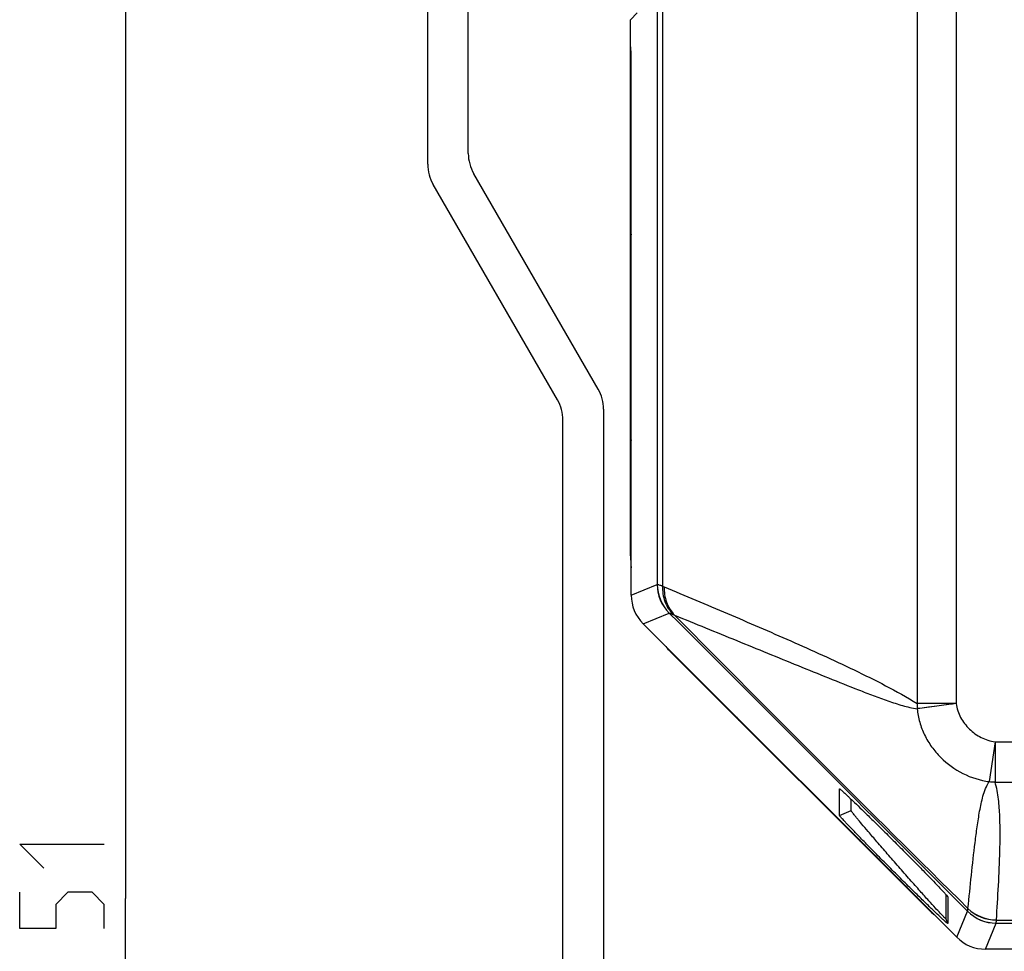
# Model space of a CAD drawing. Header units: millimetres. Extents: x 0 to 420, y 0 to 297.
# Tile 26 of 50: x 288 to 317, y 171 to 199. Entities that reach past the tile are written whole.
import ezdxf

# ---------------------------------------------------------------- set-up
doc = ezdxf.new("R2010")
doc.units = ezdxf.units.MM
doc.header["$LTSCALE"] = 23.1
doc.layers.get('0').update_dxf_attribs({"linetype": 'CONTINUOUS'})
doc.layers.add('02___PRT_ALL_AXES', color=7, linetype='CONTINUOUS')
doc.layers.add('DIM_PILOTEES', color=7, linetype='CONTINUOUS')
doc.styles.get("Standard").update_dxf_attribs({"font": 'txt', "width": 0.7})
doc.dimstyles.new('DIMSTYLE_3', dxfattribs={"dimtxt": 2.5, "dimasz": 3.5, "dimexe": 2, "dimexo": 0, "dimtad": 1, "dimdec": 0, "dimlfac": 2.5, "dimdsep": 46, "dimtxsty": 'Standard', "dimblk": '_FILLED', "dimblk1": '_FILLED', "dimblk2": '_FILLED', "dimcen": 0.09, "dimazin": 2, "dimtp": 0.5, "dimtm": 0.5, "dimtfac": 1, "dimtdec": 0, "dimtofl": 0, "dimtmove": 0, "dimatfit": 3, "dimldrblk": '_FILLED', "dimfxl": 0, "dimtolj": 1, "dimarcsym": 0})

# ---------------------------------------------------------------- blocks, each defined once
blk = doc.blocks.new('_FILLED')
at = {"color": 0, "linetype": 'ByBlock'}
blk.add_solid([(0, 0), (-1, 0.1429), (-1, -0.1429)], dxfattribs=at)
blk = doc.blocks.new('*D14')
at = {"layer": 'DIM_PILOTEES', "color": 2, "linetype": 'Continuous'}
for p, q in [((299.494, 202.79), (288.631, 202.79)), ((290.631, 202.79), (290.631, 172.589)), ((290.631, 142.388), (290.631, 172.589)), ((307.234, 142.388), (288.631, 142.388))]:
    blk.add_line(p, q, dxfattribs=at)
at = {"layer": 'DIM_PILOTEES', "color": 2, "linetype": 'Continuous', "xscale": 3.5, "yscale": 3.5, "zscale": 3.5}
for p, rotation in [((290.631, 202.79), 90), ((290.631, 142.388), 270)]:
    blk.add_blockref('_FILLED', p, dxfattribs=dict(at, rotation=rotation))
at = {"layer": 'DIM_PILOTEES', "color": 2, "linetype": 'Continuous', "insert": (287.506, 172.589), "char_height": 2.5, "width": 6.96429, "attachment_point": 2, "rotation": 90, "line_spacing_factor": 0.9}
blk.add_mtext('{\\ftxt;\\W0.0001;\\H0.0001;\\~}{\\ftxt;\\W1.8571428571;\\H2.5; }{\\ftxt;\\W0.0001;\\H0.0001;\\~}', dxfattribs=at)

msp = doc.modelspace()

# ---------------------------------------------------------------- linework, layer by layer
at = {"color": 7, "linetype": 'Continuous'}
for p, q in [((306.5169, 243.6394), (306.5169, 181.8304)), ((314.0465, 240.2527), (314.0465, 178.3507)), ((315.2012, 240.2527), (315.2012, 178.3507)), ((306.3598, 210.3914), (306.3598, 181.8794)), ((305.5707, 198.5882), (305.7705, 198.7881)), ((305.5656, 197.9882), (305.5656, 198.3882)), ((305.5707, 197.7883), (305.5778, 197.7812)), ((305.5709, 197.7882), (305.5707, 197.7883)), ((305.5755, 197.7882), (305.5709, 197.7882)), ((305.5736, 182.7251), (305.5736, 197.7882)), ((305.576, 197.788), (305.5755, 197.7882)), ((305.5913, 181.5611), (305.5913, 197.1882)), ((304.6128, 187.66), (300.9343, 194.0313)), ((303.4128, 187.3385), (299.7343, 193.7098)), ((305.5736, 192.0037), (305.5913, 192.0037)), ((304.7736, 187.06), (304.7736, 143.5882)), ((303.5736, 143.5882), (303.5736, 186.7385)), ((305.5736, 186.3728), (305.5913, 186.3728)), ((305.5913, 181.5611), (306.3598, 181.8794)), ((306.3598, 181.8794), (306.3615, 181.8796)), ((305.9426, 180.7129), (306.7111, 181.0312)), ((306.7111, 181.0312), (306.7123, 181.0314)), ((315.2182, 171.4373), (305.9426, 180.7129)), ((314.402, 172.2398), (306.7451, 179.8967)), ((315.2012, 178.3507), (314.0465, 178.3507)), ((315.2012, 178.3507), (314.0489, 178.1993)), ((314.3869, 178.2438), (314.1248, 178.2094)), ((314.5639, 178.267), (314.3869, 178.2438)), ((314.7633, 178.2932), (314.5639, 178.267)), ((314.9783, 178.3214), (314.7633, 178.2932)), ((316.3503, 177.2173), (316.179, 176.0423)), ((316.3503, 177.2173), (316.3503, 176.0313)), ((316.3503, 177.2173), (336.5787, 177.2173)), ((316.3503, 176.0313), (327.4936, 176.0313)), ((311.7522, 175.8284), (311.7527, 175.8294)), ((311.7522, 175.043), (311.7522, 175.8284)), ((312.0936, 175.1844), (312.0936, 175.5239)), ((311.7522, 175.043), (312.0936, 175.1844)), ((314.8936, 172.7059), (314.8936, 171.9875)), ((314.9516, 172.6337), (314.9522, 172.6315)), ((314.9522, 172.6315), (314.9522, 171.8461)), ((315.2182, 171.4373), (315.5367, 172.2063)), ((315.5367, 172.2063), (315.5369, 172.2069)), ((314.9522, 171.8461), (314.8936, 171.9875)), ((316.0664, 171.0859), (316.3849, 171.8549)), ((316.3849, 171.8549), (316.3851, 171.8557)), ((316.3849, 171.8549), (327.4936, 171.8549)), ((316.3912, 171.9457), (327.4936, 171.9457)), ((331.6936, 171.0859), (316.0664, 171.0859))]:
    msp.add_line(p, q, dxfattribs=at)
for points in [[(315.2012, 178.3507), (315.0893, 178.3359), (314.9783, 178.3214)], [(314.1248, 178.2094), (314.0819, 178.2038), (314.0489, 178.1993)]]:
    msp.add_lwpolyline(points, dxfattribs=at)
for centre, radius, start, end in [((301.9736, 194.6313), 1.2, 180, 210), ((300.7736, 194.3098), 1.2, 180, 210), ((307.5736, 192.0037), 2, 173.15499, 180), ((303.5736, 187.06), 1.2, 0, 30), ((302.3736, 186.7385), 1.2, 0, 30), ((307.5736, 186.3728), 2, 180, 186.84501), ((309.5736, 182.7251), 4, 180, 185.11283), ((307.5602, 181.8798), 1.2004, 180.01693, 224.98307), ((307.5619, 181.8794), 1.2004, 179.99211, 224.95141), ((306.8461, 182.4781), 0.7266, 243.0548, 247.21245), ((306.791, 181.5612), 1.1997, 180.00309, 224.99691), ((307.1012, 181.5896), 0.6619, 245.36875, 249.95481), ((1026.8995, 892.259), 1012.1124, 224.6503853, 225.3450505), ((309.5736, 182.7251), 4, 222.19684, 225), ((315.2505, 178.2941), 1.2053, 177.3115, 184.51422), ((310.2174, 179.2528), 2, 220.73315, 225), ((316.3417, 177.2424), 1.2111, 262.27887, 270.40854), ((313.6986, 175.7716), 2, 225, 229.1774), ((311.9491, 170.1016), 3.931, 41.43015, 42.1529), ((317.2304, 175.0682), 4, 225, 227.80279), ((316.3853, 173.0554), 1.2004, 225.01693, 269.98307), ((316.3854, 173.0561), 1.2005, 225.02497, 269.98754), ((315.7194, 172.2666), 0.1703, 171.90248, 173.3088), ((316.3913, 173.1542), 1.2085, 225.89948, 269.99207), ((316.3923, 173.1588), 1.2091, 225.89867, 269.95481), ((316.5508, 171.9392), 0.1598, 176.24074, 177.65952), ((316.0665, 172.2857), 1.1997, 225.00309, 269.99691)]:
    msp.add_arc(centre, radius, start, end, dxfattribs=at)
for points, knots in [([(305.5656, 198.3882), (305.5656, 198.4134), (305.5658, 198.4499), (305.5664, 198.4964), (305.567, 198.5261), (305.5679, 198.5506), (305.5682, 198.5695), (305.57, 198.5806), (305.5696, 198.5871), (305.5707, 198.5882)], [0, 0, 0, 0, 0.3765313, 0.5471925, 0.6975741, 0.8220308, 0.9159677, 0.9759563, 1, 1, 1, 1]), ([(305.5707, 197.7883), (305.5696, 197.7894), (305.57, 197.7959), (305.5682, 197.807), (305.5679, 197.8259), (305.567, 197.8503), (305.5664, 197.8801), (305.5658, 197.9266), (305.5656, 197.9631), (305.5656, 197.9882)], [0, 0, 0, 0, 0.0240437, 0.0840323, 0.1779692, 0.3024259, 0.4528075, 0.6234687, 1, 1, 1, 1]), ([(305.5778, 197.7819), (305.5777, 197.7827), (305.5772, 197.7847), (305.5769, 197.7871), (305.576, 197.788)], [0, 0, 0, 0, 0.3709648, 1, 1, 1, 1]), ([(305.5913, 197.1882), (305.5913, 197.258), (305.5907, 197.3887), (305.5881, 197.564), (305.585, 197.684), (305.5811, 197.7511), (305.5793, 197.7737), (305.5778, 197.7819)], [0, 0, 0, 0, 0.3522027, 0.6603596, 0.8856157, 0.957993, 1, 1, 1, 1]), ([(306.3615, 181.8796), (306.3673, 181.8794), (306.3837, 181.875), (306.4152, 181.8658), (306.4614, 181.8502), (306.4968, 181.8377), (306.5169, 181.8304)], [0, 0, 0, 0, 0.1062617, 0.3086485, 0.6069632, 1, 1, 1, 1]), ([(306.5169, 181.8304), (306.5111, 181.6766), (306.5578, 181.3664), (306.7219, 181.0981), (306.8253, 180.9879)], [0, 0, 0, 0, 0.5045876, 1, 1, 1, 1]), ([(306.5647, 181.8082), (306.56, 181.6548), (306.6081, 181.3458), (306.7715, 181.0782), (306.8743, 180.9678)], [0, 0, 0, 0, 0.5042763, 1, 1, 1, 1]), ([(306.5647, 181.8082), (307.1898, 181.5461), (308.441, 181.0181), (310.0018, 180.3445), (311.2488, 179.7866), (312.1865, 179.3507), (313.1269, 178.8847), (313.7444, 178.5416), (314.0465, 178.3507)], [0, 0, 0, 0, 0.246531, 0.4939415, 0.6182773, 0.7434051, 0.8700127, 1, 1, 1, 1]), ([(306.7123, 181.0314), (306.7165, 181.0317), (306.7285, 181.0279), (306.7513, 181.0202), (306.7849, 181.006), (306.8107, 180.9946), (306.8253, 180.9879)], [0, 0, 0, 0, 0.1021483, 0.3022454, 0.6016089, 1, 1, 1, 1]), ([(306.8743, 180.9678), (307.4864, 180.7178), (308.4024, 180.3433), (309.6203, 179.8454), (310.5254, 179.476), (311.4216, 179.1121), (312.162, 178.8157), (312.7483, 178.5895), (313.1812, 178.4305), (313.6107, 178.2889), (313.9022, 178.2178), (314.0489, 178.1993)], [0, 0, 0, 0, 0.2576953, 0.3856927, 0.512824, 0.6387036, 0.7626872, 0.8236391, 0.8836236, 0.9423774, 1, 1, 1, 1]), ([(315.2012, 178.3507), (315.2198, 178.2089), (315.2902, 177.9995), (315.4456, 177.7578), (315.6361, 177.542), (315.931, 177.3293), (316.2087, 177.238), (316.3503, 177.2173)], [0, 0, 0, 0, 0.2495987, 0.3749332, 0.5002728, 0.7502502, 1, 1, 1, 1]), ([(314.0489, 178.1993), (314.0606, 178.0651), (314.1104, 177.7978), (314.2568, 177.4171), (314.4677, 177.0663), (314.8216, 176.6504), (315.3807, 176.2442), (315.9101, 176.0774), (316.179, 176.0423)], [0, 0, 0, 0, 0.1241626, 0.2488026, 0.3739573, 0.4994841, 0.7501363, 1, 1, 1, 1]), ([(315.5509, 172.2905), (315.5838, 172.6182), (315.6504, 173.2675), (315.7398, 174.0737), (315.8213, 174.7051), (315.8922, 175.1646), (315.9843, 175.6171), (316.0928, 175.9117), (316.179, 176.0423)], [0, 0, 0, 0, 0.2585013, 0.5124575, 0.6367055, 0.7583374, 0.8771562, 1, 1, 1, 1]), ([(316.3914, 171.9497), (316.4137, 172.2897), (316.4552, 172.9697), (316.4927, 173.8203), (316.5036, 174.5009), (316.496, 175.0118), (316.4609, 175.5246), (316.4014, 175.8657), (316.3503, 176.0313)], [0, 0, 0, 0, 0.2495768, 0.4989209, 0.6235041, 0.7480964, 0.8730264, 1, 1, 1, 1]), ([(311.7527, 175.8294), (311.7548, 175.8303), (311.7624, 175.8244), (311.7752, 175.8161), (311.7967, 175.7978), (311.8257, 175.773), (311.8634, 175.7391), (311.9101, 175.6965), (311.9665, 175.6441), (312.0631, 175.5532), (312.2124, 175.4106), (312.4266, 175.2034), (312.6859, 174.9498), (312.9829, 174.6569), (313.3031, 174.3386), (313.6269, 174.0143), (313.9337, 173.7045), (314.2681, 173.3643), (314.5751, 173.0476), (314.7881, 172.823), (314.8633, 172.7398)], [0, 0, 0, 0, 0.0015416, 0.005323, 0.0115039, 0.0202308, 0.0316755, 0.0460402, 0.0635284, 0.0843443, 0.1368012, 0.2047407, 0.2881575, 0.3848725, 0.4900825, 0.5969743, 0.6983164, 0.788293, 0.9232637, 1, 1, 1, 1]), ([(314.9522, 171.8461), (314.9522, 171.8446), (314.9454, 171.8468), (314.9411, 171.8505), (314.9317, 171.8569), (314.9211, 171.8656), (314.9007, 171.8825), (314.8686, 171.9106), (314.821, 171.9535), (314.731, 172.0366), (314.582, 172.1775), (314.3569, 172.3943), (314.0699, 172.6741), (313.7304, 173.0086), (313.3596, 173.3774), (312.9877, 173.7505), (312.645, 174.0974), (312.3542, 174.3948), (312.1506, 174.6055), (312.02, 174.7425), (311.9449, 174.8221), (311.8839, 174.8878), (311.8356, 174.9406), (311.7997, 174.9813), (311.7737, 175.0109), (311.7602, 175.0299), (311.7522, 175.0396), (311.7522, 175.043)], [0, 0, 0, 0, 0.0010484, 0.0026058, 0.004922, 0.0080245, 0.011942, 0.0223356, 0.0363782, 0.0543819, 0.1035295, 0.1722338, 0.2615333, 0.3691168, 0.488113, 0.6080887, 0.7183033, 0.8112011, 0.8837568, 0.9125237, 0.93659, 0.9562897, 0.9719779, 0.9839422, 0.9924405, 0.9977106, 1, 1, 1, 1]), ([(314.8936, 171.9875), (314.8936, 171.9861), (314.8874, 171.9888), (314.8839, 171.9924), (314.8756, 171.9991), (314.8663, 172.008), (314.8485, 172.0252), (314.8204, 172.0537), (314.7788, 172.097), (314.7, 172.1807), (314.5697, 172.3223), (314.3726, 172.5398), (314.1216, 172.8202), (313.8245, 173.1552), (313.5001, 173.5241), (313.1746, 173.8971), (312.8748, 174.2435), (312.6203, 174.5403), (312.4421, 174.7504), (312.3279, 174.8868), (312.2622, 174.966), (312.2088, 175.0313), (312.1665, 175.0836), (312.1351, 175.124), (312.1124, 175.1532), (312.1006, 175.1718), (312.0936, 175.1812), (312.0936, 175.1844)], [0, 0, 0, 0, 0.0009852, 0.0025239, 0.0048237, 0.0079111, 0.0118142, 0.0221807, 0.0361979, 0.0541774, 0.103281, 0.1719485, 0.261222, 0.3687942, 0.4877968, 0.6077967, 0.7180498, 0.810995, 0.8836016, 0.912394, 0.9364852, 0.956209, 0.9719201, 0.9839058, 0.9924232, 0.9977082, 1, 1, 1, 1]), ([(314.8964, 172.7028), (314.9098, 172.6876), (314.9271, 172.6679), (314.945, 172.6445), (314.9503, 172.6368), (314.9516, 172.6337)], [0, 0, 0, 0, 0.6858485, 0.8867763, 1, 1, 1, 1]), ([(315.5369, 172.2069), (315.5404, 172.2151), (315.5442, 172.2421), (315.5482, 172.2685), (315.5503, 172.2864)], [0, 0, 0, 0, 0.3306102, 1, 1, 1, 1]), ([(316.3851, 171.8557), (316.3873, 171.8654), (316.3888, 171.8957), (316.3905, 171.9257), (316.3912, 171.9457)], [0, 0, 0, 0, 0.3320198, 1, 1, 1, 1])]:
    msp.add_open_spline(points, degree=3, knots=knots, dxfattribs=at)
msp.add_open_spline([(306.7123, 181.0314), (309.6562, 178.0923), (312.5978, 175.1508), (315.5369, 172.2069)], degree=3, dxfattribs=at)
at = {"layer": '02___PRT_ALL_AXES', "color": 7, "linetype": 'Continuous'}
for p, q in [((299.5736, 194.3098), (299.5736, 223.5882)), ((300.7736, 194.6313), (300.7736, 223.5882))]:
    msp.add_line(p, q, dxfattribs=at)
at = {"layer": 'DIM_PILOTEES', "color": 2, "linetype": 'Continuous'}
for points in [[(288.2202, 173.4821), (287.506, 174.1964), (290.0059, 174.1964)], [(290.0059, 171.6964), (290.0059, 172.4107), (289.6488, 172.7679), (288.9345, 172.7679), (288.5774, 172.4107), (288.5774, 171.6964), (287.506, 171.6964), (287.506, 172.7679)]]:
    msp.add_lwpolyline(points, dxfattribs=at)

# ---------------------------------------------------------------- dimensions: what is measured, and where the dimension line sits
dim = msp.add_linear_dim(base=(290.631, 202.7903), p1=(307.2336, 142.3882), p2=(299.4936, 202.7903), angle=90, text='{\\ftxt;\\W0.0001;\\H0.0001;\\~}{\\ftxt;\\W1.8571428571;\\H2.5; }{\\ftxt;\\W0.0001;\\H0.0001;\\~}', dimstyle='DIMSTYLE_3', dxfattribs=at)
dim.commit()
dim.dimension.update_dxf_attribs({"geometry": '*D14', "text_midpoint": (290.631, 172.2321), "dimtype": 160})

doc.saveas('drawing.dxf')
